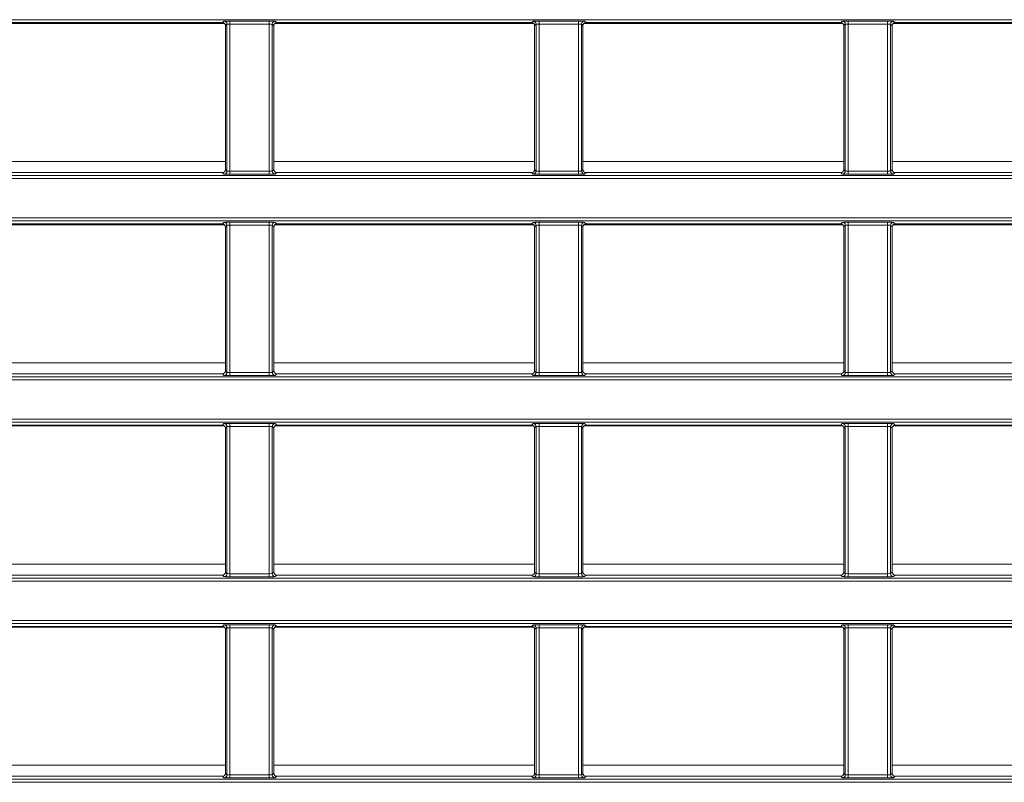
# Model space of a CAD drawing. Header units: millimetres. Extents: x 0 to 1118, y 0 to 864.
# Tile 134 of 256: x 249 to 266, y 414 to 427. Entities that reach past the tile are written whole.
import ezdxf

# ---------------------------------------------------------------- set-up
doc = ezdxf.new("R2010")
doc.units = ezdxf.units.MM

msp = doc.modelspace()

# ---------------------------------------------------------------- linework, layer by layer
at = {"color": 9, "linetype": 'Continuous', "lineweight": 0}
for p, q in [((281.525, 426.635), (231.252, 426.635)), ((252.7602, 426.5857), (252.7856, 426.611)), ((252.8355, 426.561), (252.8102, 426.5357)), ((252.8355, 424.1246), (252.8355, 426.561)), ((252.8855, 426.6127), (253.5373, 426.6127)), ((252.8855, 426.6127), (252.8855, 426.5627)), ((253.5373, 426.5627), (252.8855, 426.5627)), ((252.8855, 426.5627), (252.8855, 424.1229)), ((253.5373, 426.6127), (253.5373, 426.5627)), ((253.5373, 424.1229), (253.5373, 426.5627)), ((253.5873, 426.561), (253.5873, 424.1246)), ((253.6126, 426.5357), (253.5873, 426.561)), ((253.6373, 426.611), (253.6626, 426.5857)), ((257.8852, 426.5857), (257.9106, 426.611)), ((257.9605, 426.561), (257.9352, 426.5357)), ((257.9605, 424.1246), (257.9605, 426.561)), ((258.0105, 426.6127), (258.6623, 426.6127)), ((258.0105, 426.6127), (258.0105, 426.5627)), ((258.6623, 426.5627), (258.0105, 426.5627)), ((258.0105, 426.5627), (258.0105, 424.1229)), ((258.6623, 426.6127), (258.6623, 426.5627)), ((258.6623, 424.1229), (258.6623, 426.5627)), ((258.7123, 426.561), (258.7123, 424.1246)), ((258.7376, 426.5357), (258.7123, 426.561)), ((258.7623, 426.611), (258.7876, 426.5857)), ((263.0102, 426.5857), (263.0356, 426.611)), ((263.0855, 426.561), (263.0602, 426.5357)), ((263.0855, 424.1246), (263.0855, 426.561)), ((263.1355, 426.6127), (263.7873, 426.6127)), ((263.1355, 426.6127), (263.1355, 426.5627)), ((263.7873, 426.5627), (263.1355, 426.5627)), ((263.1355, 426.5627), (263.1355, 424.1229)), ((263.7873, 426.6127), (263.7873, 426.5627)), ((263.7873, 424.1229), (263.7873, 426.5627)), ((263.8373, 426.561), (263.8373, 424.1246)), ((263.8626, 426.5357), (263.8373, 426.561)), ((263.8873, 426.611), (263.9126, 426.5857)), ((248.4876, 424.2827), (252.8102, 424.2827)), ((253.6126, 424.2827), (257.9352, 424.2827)), ((258.7376, 424.2827), (263.0602, 424.2827)), ((263.8626, 424.2827), (268.1852, 424.2827)), ((231.252, 424.0506), (281.525, 424.0506)), ((252.7856, 424.0746), (252.7602, 424.0999)), ((252.8102, 424.1499), (252.8355, 424.1246)), ((252.8855, 424.1229), (252.8855, 424.0729)), ((252.8855, 424.1229), (253.5373, 424.1229)), ((253.5373, 424.0729), (252.8855, 424.0729)), ((253.5373, 424.1229), (253.5373, 424.0729)), ((253.5873, 424.1246), (253.6126, 424.1499)), ((253.6626, 424.0999), (253.6373, 424.0746)), ((257.9106, 424.0746), (257.8852, 424.0999)), ((257.9352, 424.1499), (257.9605, 424.1246)), ((258.0105, 424.1229), (258.6623, 424.1229)), ((258.0105, 424.1229), (258.0105, 424.0729)), ((258.6623, 424.0729), (258.0105, 424.0729)), ((258.6623, 424.1229), (258.6623, 424.0729)), ((258.7123, 424.1246), (258.7376, 424.1499)), ((258.7876, 424.0999), (258.7623, 424.0746)), ((263.0356, 424.0746), (263.0102, 424.0999)), ((263.0602, 424.1499), (263.0855, 424.1246)), ((263.1355, 424.1229), (263.7873, 424.1229)), ((263.1355, 424.1229), (263.1355, 424.0729)), ((263.7873, 424.0729), (263.1355, 424.0729)), ((263.7873, 424.1229), (263.7873, 424.0729)), ((263.8373, 424.1246), (263.8626, 424.1499)), ((263.9126, 424.0999), (263.8873, 424.0746)), ((281.525, 424.0006), (231.252, 424.0006)), ((231.252, 423.3489), (281.525, 423.3489)), ((281.525, 423.2989), (231.252, 423.2989)), ((252.7602, 423.2495), (252.7856, 423.2749)), ((252.8355, 423.2249), (252.8102, 423.1996)), ((252.8355, 420.7885), (252.8355, 423.2249)), ((252.8855, 423.2766), (253.5373, 423.2766)), ((252.8855, 423.2766), (252.8855, 423.2266)), ((253.5373, 423.2266), (252.8855, 423.2266)), ((252.8855, 423.2266), (252.8855, 420.7868)), ((253.5373, 423.2766), (253.5373, 423.2266)), ((253.5373, 420.7868), (253.5373, 423.2266)), ((253.5873, 423.2249), (253.5873, 420.7885)), ((253.6126, 423.1996), (253.5873, 423.2249)), ((253.6373, 423.2749), (253.6626, 423.2495)), ((257.8852, 423.2495), (257.9106, 423.2749)), ((257.9605, 423.2249), (257.9352, 423.1996)), ((257.9605, 420.7885), (257.9605, 423.2249)), ((258.0105, 423.2766), (258.6623, 423.2766)), ((258.0105, 423.2766), (258.0105, 423.2266)), ((258.6623, 423.2266), (258.0105, 423.2266)), ((258.0105, 423.2266), (258.0105, 420.7868)), ((258.6623, 423.2766), (258.6623, 423.2266)), ((258.6623, 420.7868), (258.6623, 423.2266)), ((258.7123, 423.2249), (258.7123, 420.7885)), ((258.7376, 423.1996), (258.7123, 423.2249)), ((258.7623, 423.2749), (258.7876, 423.2495)), ((263.0102, 423.2495), (263.0356, 423.2749)), ((263.0855, 423.2249), (263.0602, 423.1996)), ((263.0855, 420.7885), (263.0855, 423.2249)), ((263.1355, 423.2766), (263.7873, 423.2766)), ((263.1355, 423.2766), (263.1355, 423.2266)), ((263.7873, 423.2266), (263.1355, 423.2266)), ((263.1355, 423.2266), (263.1355, 420.7868)), ((263.7873, 423.2766), (263.7873, 423.2266)), ((263.7873, 420.7868), (263.7873, 423.2266)), ((263.8373, 423.2249), (263.8373, 420.7885)), ((263.8626, 423.1996), (263.8373, 423.2249)), ((263.8873, 423.2749), (263.9126, 423.2495)), ((248.4876, 420.9467), (252.8102, 420.9467)), ((253.6126, 420.9467), (257.9352, 420.9467)), ((258.7376, 420.9467), (263.0602, 420.9467)), ((263.8626, 420.9467), (268.1852, 420.9467)), ((252.8102, 420.8138), (252.8355, 420.7885)), ((252.8855, 420.7868), (252.8855, 420.7368)), ((252.8855, 420.7868), (253.5373, 420.7868)), ((253.5373, 420.7868), (253.5373, 420.7368)), ((253.5873, 420.7885), (253.6126, 420.8138)), ((257.9352, 420.8138), (257.9605, 420.7885)), ((258.0105, 420.7868), (258.0105, 420.7368)), ((258.0105, 420.7868), (258.6623, 420.7868)), ((258.6623, 420.7868), (258.6623, 420.7368)), ((258.7123, 420.7885), (258.7376, 420.8138)), ((263.0602, 420.8138), (263.0855, 420.7885)), ((263.1355, 420.7868), (263.7873, 420.7868)), ((263.1355, 420.7868), (263.1355, 420.7368)), ((263.7873, 420.7868), (263.7873, 420.7368)), ((263.8373, 420.7885), (263.8626, 420.8138)), ((231.252, 420.7145), (281.525, 420.7145)), ((281.525, 420.6645), (231.252, 420.6645)), ((252.7856, 420.7385), (252.7602, 420.7638)), ((253.5373, 420.7368), (252.8855, 420.7368)), ((253.6626, 420.7638), (253.6373, 420.7385)), ((257.9106, 420.7385), (257.8852, 420.7638)), ((258.6623, 420.7368), (258.0105, 420.7368)), ((258.7876, 420.7638), (258.7623, 420.7385)), ((263.0356, 420.7385), (263.0102, 420.7638)), ((263.7873, 420.7368), (263.1355, 420.7368)), ((263.9126, 420.7638), (263.8873, 420.7385)), ((231.252, 420.0128), (281.525, 420.0128)), ((281.525, 419.9628), (231.252, 419.9628)), ((252.7602, 419.9134), (252.7856, 419.9388)), ((252.8355, 419.8888), (252.8102, 419.8634)), ((252.8355, 417.4524), (252.8355, 419.8888)), ((252.8855, 419.9405), (253.5373, 419.9405)), ((252.8855, 419.9405), (252.8855, 419.8905)), ((253.5373, 419.8905), (252.8855, 419.8905)), ((252.8855, 419.8905), (252.8855, 417.4506)), ((253.5373, 419.9405), (253.5373, 419.8905)), ((253.5373, 417.4506), (253.5373, 419.8905)), ((253.5873, 419.8888), (253.5873, 417.4524)), ((253.6126, 419.8634), (253.5873, 419.8888)), ((253.6373, 419.9388), (253.6626, 419.9134)), ((257.8852, 419.9134), (257.9106, 419.9388)), ((257.9605, 419.8888), (257.9352, 419.8634)), ((257.9605, 417.4524), (257.9605, 419.8888)), ((258.0105, 419.9405), (258.6623, 419.9405)), ((258.0105, 419.9405), (258.0105, 419.8905)), ((258.6623, 419.8905), (258.0105, 419.8905)), ((258.0105, 419.8905), (258.0105, 417.4506)), ((258.6623, 419.9405), (258.6623, 419.8905)), ((258.6623, 417.4506), (258.6623, 419.8905)), ((258.7123, 419.8888), (258.7123, 417.4524)), ((258.7376, 419.8634), (258.7123, 419.8888)), ((258.7623, 419.9388), (258.7876, 419.9134)), ((263.0102, 419.9134), (263.0356, 419.9388)), ((263.0855, 419.8888), (263.0602, 419.8634)), ((263.0855, 417.4524), (263.0855, 419.8888)), ((263.1355, 419.9405), (263.7873, 419.9405)), ((263.1355, 419.9405), (263.1355, 419.8905)), ((263.7873, 419.8905), (263.1355, 419.8905)), ((263.1355, 419.8905), (263.1355, 417.4506)), ((263.7873, 419.9405), (263.7873, 419.8905)), ((263.7873, 417.4506), (263.7873, 419.8905)), ((263.8373, 419.8888), (263.8373, 417.4524)), ((263.8626, 419.8634), (263.8373, 419.8888)), ((263.8873, 419.9388), (263.9126, 419.9134)), ((248.4876, 417.6107), (252.8102, 417.6107)), ((253.6126, 417.6107), (257.9352, 417.6107)), ((258.7376, 417.6107), (263.0602, 417.6107)), ((263.8626, 417.6107), (268.1852, 417.6107)), ((231.252, 417.3784), (281.525, 417.3784)), ((252.7856, 417.4024), (252.7602, 417.4277)), ((252.8102, 417.4777), (252.8355, 417.4524)), ((252.8855, 417.4506), (252.8855, 417.4007)), ((252.8855, 417.4506), (253.5373, 417.4506)), ((253.5373, 417.4007), (252.8855, 417.4007)), ((253.5373, 417.4506), (253.5373, 417.4007)), ((253.5873, 417.4524), (253.6126, 417.4777)), ((253.6626, 417.4277), (253.6373, 417.4024)), ((257.9106, 417.4024), (257.8852, 417.4277)), ((257.9352, 417.4777), (257.9605, 417.4524)), ((258.0105, 417.4506), (258.6623, 417.4506)), ((258.0105, 417.4506), (258.0105, 417.4007)), ((258.6623, 417.4007), (258.0105, 417.4007)), ((258.6623, 417.4506), (258.6623, 417.4007)), ((258.7123, 417.4524), (258.7376, 417.4777)), ((258.7876, 417.4277), (258.7623, 417.4024)), ((263.0356, 417.4024), (263.0102, 417.4277)), ((263.0602, 417.4777), (263.0855, 417.4524)), ((263.1355, 417.4506), (263.1355, 417.4007)), ((263.1355, 417.4506), (263.7873, 417.4506)), ((263.7873, 417.4007), (263.1355, 417.4007)), ((263.7873, 417.4506), (263.7873, 417.4007)), ((263.8373, 417.4524), (263.8626, 417.4777)), ((263.9126, 417.4277), (263.8873, 417.4024)), ((281.525, 417.3284), (231.252, 417.3284)), ((231.252, 416.6766), (281.525, 416.6766)), ((281.525, 416.6267), (231.252, 416.6267)), ((252.7602, 416.5773), (252.7856, 416.6027)), ((252.8355, 416.5527), (252.8102, 416.5273)), ((252.8355, 414.1162), (252.8355, 416.5527)), ((252.8855, 416.6044), (253.5373, 416.6044)), ((252.8855, 416.6044), (252.8855, 416.5544)), ((253.5373, 416.5544), (252.8855, 416.5544)), ((252.8855, 416.5544), (252.8855, 414.1145)), ((253.5373, 416.6044), (253.5373, 416.5544)), ((253.5373, 414.1145), (253.5373, 416.5544)), ((253.5873, 416.5527), (253.5873, 414.1162)), ((253.6126, 416.5273), (253.5873, 416.5527)), ((253.6373, 416.6027), (253.6626, 416.5773)), ((257.8852, 416.5773), (257.9106, 416.6027)), ((257.9605, 416.5527), (257.9352, 416.5273)), ((257.9605, 414.1162), (257.9605, 416.5527)), ((258.0105, 416.6044), (258.6623, 416.6044)), ((258.0105, 416.6044), (258.0105, 416.5544)), ((258.6623, 416.5544), (258.0105, 416.5544)), ((258.0105, 416.5544), (258.0105, 414.1145)), ((258.6623, 416.6044), (258.6623, 416.5544)), ((258.6623, 414.1145), (258.6623, 416.5544)), ((258.7123, 416.5527), (258.7123, 414.1162)), ((258.7376, 416.5273), (258.7123, 416.5527)), ((258.7623, 416.6027), (258.7876, 416.5773)), ((263.0102, 416.5773), (263.0356, 416.6027)), ((263.0855, 416.5527), (263.0602, 416.5273)), ((263.0855, 414.1162), (263.0855, 416.5527)), ((263.1355, 416.6044), (263.7873, 416.6044)), ((263.1355, 416.6044), (263.1355, 416.5544)), ((263.7873, 416.5544), (263.1355, 416.5544)), ((263.1355, 416.5544), (263.1355, 414.1145)), ((263.7873, 416.6044), (263.7873, 416.5544)), ((263.7873, 414.1145), (263.7873, 416.5544)), ((263.8373, 416.5527), (263.8373, 414.1162)), ((263.8626, 416.5273), (263.8373, 416.5527)), ((263.8873, 416.6027), (263.9126, 416.5773)), ((248.4876, 414.2747), (252.8102, 414.2747)), ((253.6126, 414.2747), (257.9352, 414.2747)), ((258.7376, 414.2747), (263.0602, 414.2747)), ((263.8626, 414.2747), (268.1852, 414.2747)), ((252.7856, 414.0663), (252.7602, 414.0916)), ((252.8102, 414.1416), (252.8355, 414.1162)), ((252.8855, 414.1145), (252.8855, 414.0645)), ((252.8855, 414.1145), (253.5373, 414.1145)), ((253.5373, 414.1145), (253.5373, 414.0645)), ((253.5873, 414.1162), (253.6126, 414.1416)), ((253.6626, 414.0916), (253.6373, 414.0663)), ((257.9106, 414.0663), (257.8852, 414.0916)), ((257.9352, 414.1416), (257.9605, 414.1162)), ((258.0105, 414.1145), (258.6623, 414.1145)), ((258.0105, 414.1145), (258.0105, 414.0645)), ((258.6623, 414.1145), (258.6623, 414.0645)), ((258.7123, 414.1162), (258.7376, 414.1416)), ((258.7876, 414.0916), (258.7623, 414.0663)), ((263.0356, 414.0663), (263.0102, 414.0916)), ((263.0602, 414.1416), (263.0855, 414.1162)), ((263.1355, 414.1145), (263.7873, 414.1145)), ((263.1355, 414.1145), (263.1355, 414.0645)), ((263.7873, 414.1145), (263.7873, 414.0645)), ((263.8373, 414.1162), (263.8626, 414.1416)), ((263.9126, 414.0916), (263.8873, 414.0663)), ((231.252, 414.0423), (281.525, 414.0423)), ((281.525, 413.9923), (231.252, 413.9923)), ((253.5373, 414.0645), (252.8855, 414.0645)), ((258.6623, 414.0645), (258.0105, 414.0645)), ((263.7873, 414.0645), (263.1355, 414.0645))]:
    msp.add_line(p, q, dxfattribs=at)
at = {"color": 7, "linetype": 'Continuous', "lineweight": 15}
for p, q in [((248.5029, 426.5717), (252.7949, 426.5717)), ((248.5376, 426.5857), (252.7602, 426.5857)), ((252.8102, 426.5357), (252.8102, 424.1499)), ((253.6126, 424.1499), (253.6126, 426.5357)), ((253.6279, 426.5717), (257.9199, 426.5717)), ((253.6626, 426.5857), (257.8852, 426.5857)), ((257.9352, 426.5357), (257.9352, 424.1499)), ((258.7376, 424.1499), (258.7376, 426.5357)), ((258.7529, 426.5717), (263.0449, 426.5717)), ((258.7876, 426.5857), (263.0102, 426.5857)), ((263.0602, 426.5357), (263.0602, 424.1499)), ((263.8626, 424.1499), (263.8626, 426.5357)), ((263.8779, 426.5717), (268.1699, 426.5717)), ((263.9126, 426.5857), (268.1352, 426.5857)), ((248.5376, 424.0999), (252.7602, 424.0999)), ((253.6626, 424.0999), (257.8852, 424.0999)), ((258.7876, 424.0999), (263.0102, 424.0999)), ((263.9126, 424.0999), (268.1352, 424.0999)), ((248.503, 423.2357), (252.7948, 423.2357)), ((248.5376, 423.2495), (252.7602, 423.2495)), ((253.628, 423.2357), (257.9198, 423.2357)), ((253.6626, 423.2495), (257.8852, 423.2495)), ((258.753, 423.2357), (263.0448, 423.2357)), ((258.7876, 423.2495), (263.0102, 423.2495)), ((263.878, 423.2357), (268.1698, 423.2357)), ((263.9126, 423.2495), (268.1352, 423.2495)), ((252.8102, 423.1996), (252.8102, 420.8138)), ((253.6126, 420.8138), (253.6126, 423.1996)), ((257.9352, 423.1996), (257.9352, 420.8138)), ((258.7376, 420.8138), (258.7376, 423.1996)), ((263.0602, 423.1996), (263.0602, 420.8138)), ((263.8626, 420.8138), (263.8626, 423.1996)), ((248.5376, 420.7638), (252.7602, 420.7638)), ((253.6626, 420.7638), (257.8852, 420.7638)), ((258.7876, 420.7638), (263.0102, 420.7638)), ((263.9126, 420.7638), (268.1352, 420.7638)), ((248.5032, 419.8997), (252.7946, 419.8997)), ((248.5376, 419.9134), (252.7602, 419.9134)), ((252.8102, 419.8634), (252.8102, 417.4777)), ((253.6126, 417.4777), (253.6126, 419.8634)), ((253.6282, 419.8997), (257.9196, 419.8997)), ((253.6626, 419.9134), (257.8852, 419.9134)), ((257.9352, 419.8634), (257.9352, 417.4777)), ((258.7376, 417.4777), (258.7376, 419.8634)), ((258.7532, 419.8997), (263.0446, 419.8997)), ((258.7876, 419.9134), (263.0102, 419.9134)), ((263.0602, 419.8634), (263.0602, 417.4777)), ((263.8626, 417.4777), (263.8626, 419.8634)), ((263.8782, 419.8997), (268.1696, 419.8997)), ((263.9126, 419.9134), (268.1352, 419.9134)), ((248.5376, 417.4277), (252.7602, 417.4277)), ((253.6626, 417.4277), (257.8852, 417.4277)), ((258.7876, 417.4277), (263.0102, 417.4277)), ((263.9126, 417.4277), (268.1352, 417.4277)), ((248.5033, 416.5637), (252.7945, 416.5637)), ((248.5376, 416.5773), (252.7602, 416.5773)), ((253.6283, 416.5637), (257.9195, 416.5637)), ((253.6626, 416.5773), (257.8852, 416.5773)), ((258.7533, 416.5637), (263.0445, 416.5637)), ((258.7876, 416.5773), (263.0102, 416.5773)), ((263.8783, 416.5637), (268.1695, 416.5637)), ((263.9126, 416.5773), (268.1352, 416.5773)), ((252.8102, 416.5273), (252.8102, 414.1416)), ((253.6126, 414.1416), (253.6126, 416.5273)), ((257.9352, 416.5273), (257.9352, 414.1416)), ((258.7376, 414.1416), (258.7376, 416.5273)), ((263.0602, 416.5273), (263.0602, 414.1416)), ((263.8626, 414.1416), (263.8626, 416.5273)), ((248.5376, 414.0916), (252.7602, 414.0916)), ((253.6626, 414.0916), (257.8852, 414.0916)), ((258.7876, 414.0916), (263.0102, 414.0916)), ((263.9126, 414.0916), (268.1352, 414.0916))]:
    msp.add_line(p, q, dxfattribs=at)
at = {"color": 9, "linetype": 'Continuous', "lineweight": 0}
for centre, start, end in [((252.7855, 426.561), 0.02044, 89.97956), ((253.6373, 426.561), 90.02044, 179.97956), ((257.9105, 426.561), 0.02044, 89.97956), ((258.7623, 426.561), 90.02044, 179.97956), ((263.0355, 426.561), 0.02044, 89.97956), ((263.8873, 426.561), 90.02044, 179.97956), ((252.7855, 424.1246), 270.02044, 359.97956), ((253.6373, 424.1246), 180.02044, 269.97956), ((257.9105, 424.1246), 270.02044, 359.97956), ((258.7623, 424.1246), 180.02044, 269.97956), ((263.0355, 424.1246), 270.02044, 359.97956), ((263.8873, 424.1246), 180.02044, 269.97956), ((252.7855, 423.2249), 0.02044, 89.97956), ((253.6373, 423.2249), 90.02044, 179.97956), ((257.9105, 423.2249), 0.02044, 89.97956), ((258.7623, 423.2249), 90.02044, 179.97956), ((263.0355, 423.2249), 0.02044, 89.97956), ((263.8873, 423.2249), 90.02044, 179.97956), ((252.7855, 420.7885), 270.02044, 359.97956), ((253.6373, 420.7885), 180.02044, 269.97956), ((257.9105, 420.7885), 270.02044, 359.97956), ((258.7623, 420.7885), 180.02044, 269.97956), ((263.0355, 420.7885), 270.02044, 359.97956), ((263.8873, 420.7885), 180.02044, 269.97956), ((252.7855, 419.8888), 0.02044, 89.97956), ((253.6373, 419.8888), 90.02044, 179.97956), ((257.9105, 419.8888), 0.02044, 89.97956), ((258.7623, 419.8888), 90.02044, 179.97956), ((263.0355, 419.8888), 0.02044, 89.97956), ((263.8873, 419.8888), 90.02044, 179.97956), ((252.7855, 417.4524), 270.02044, 359.97956), ((253.6373, 417.4524), 180.02044, 269.97956), ((257.9105, 417.4524), 270.02044, 359.97956), ((258.7623, 417.4524), 180.02044, 269.97956), ((263.0355, 417.4524), 270.02044, 359.97956), ((263.8873, 417.4524), 180.02044, 269.97956), ((252.7855, 416.5526), 0.02044, 89.97956), ((253.6373, 416.5526), 90.02044, 179.97956), ((257.9105, 416.5526), 0.02044, 89.97956), ((258.7623, 416.5526), 90.02044, 179.97956), ((263.0355, 416.5526), 0.02044, 89.97956), ((263.8873, 416.5526), 90.02044, 179.97956), ((252.7855, 414.1163), 270.02044, 359.97956), ((253.6373, 414.1163), 180.02044, 269.97956), ((257.9105, 414.1163), 270.02044, 359.97956), ((258.7623, 414.1163), 180.02044, 269.97956), ((263.0355, 414.1163), 270.02044, 359.97956), ((263.8873, 414.1163), 180.02044, 269.97956)]:
    msp.add_arc(centre, 0.05, start, end, dxfattribs=at)
at = {"color": 7, "linetype": 'Continuous', "lineweight": 15}
for centre, major_axis, start_param, end_param in [((252.7602, 426.5357), (0.0354, 0.0354), 5.4979394, 7.0684312), ((253.6626, 426.5357), (0.0354, -0.0354), 2.3563468, 3.9268385), ((257.8852, 426.5357), (0.0354, 0.0354), 5.4979394, 7.0684312), ((258.7876, 426.5357), (0.0354, -0.0354), 2.3563468, 3.9268385), ((263.0102, 426.5357), (0.0354, 0.0354), 5.4979394, 7.0684312), ((263.9126, 426.5357), (0.0354, -0.0354), 2.3563468, 3.9268385), ((252.7602, 424.1499), (0.0354, -0.0354), 5.4979394, 7.0684312), ((253.6626, 424.1499), (0.0354, 0.0354), 2.3563468, 3.9268385), ((257.8852, 424.1499), (0.0354, -0.0354), 5.4979394, 7.0684312), ((258.7876, 424.1499), (0.0354, 0.0354), 2.3563468, 3.9268385), ((263.0102, 424.1499), (0.0354, -0.0354), 5.4979394, 7.0684312), ((263.9126, 424.1499), (0.0354, 0.0354), 2.3563468, 3.9268385), ((252.7602, 423.1995), (0.0354, 0.0354), 5.4979394, 7.0684312), ((253.6626, 423.1995), (0.0354, -0.0354), 2.3563468, 3.9268385), ((257.8852, 423.1995), (0.0354, 0.0354), 5.4979394, 7.0684312), ((258.7876, 423.1995), (0.0354, -0.0354), 2.3563468, 3.9268385), ((263.0102, 423.1995), (0.0354, 0.0354), 5.4979394, 7.0684312), ((263.9126, 423.1995), (0.0354, -0.0354), 2.3563468, 3.9268385), ((252.7602, 420.8138), (0.0354, -0.0354), 5.4979394, 7.0684312), ((253.6626, 420.8138), (0.0354, 0.0354), 2.3563468, 3.9268385), ((257.8852, 420.8138), (0.0354, -0.0354), 5.4979394, 7.0684312), ((258.7876, 420.8138), (0.0354, 0.0354), 2.3563468, 3.9268385), ((263.0102, 420.8138), (0.0354, -0.0354), 5.4979394, 7.0684312), ((263.9126, 420.8138), (0.0354, 0.0354), 2.3563468, 3.9268385), ((252.7602, 419.8634), (0.0354, 0.0354), 5.4979394, 7.0684312), ((253.6626, 419.8634), (0.0354, -0.0354), 2.3563468, 3.9268385), ((257.8852, 419.8634), (0.0354, 0.0354), 5.4979394, 7.0684312), ((258.7876, 419.8634), (0.0354, -0.0354), 2.3563468, 3.9268385), ((263.0102, 419.8634), (0.0354, 0.0354), 5.4979394, 7.0684312), ((263.9126, 419.8634), (0.0354, -0.0354), 2.3563468, 3.9268385), ((252.7602, 417.4777), (0.0354, -0.0354), 5.4979394, 7.0684312), ((253.6626, 417.4777), (0.0354, 0.0354), 2.3563468, 3.9268385), ((257.8852, 417.4777), (0.0354, -0.0354), 5.4979394, 7.0684312), ((258.7876, 417.4777), (0.0354, 0.0354), 2.3563468, 3.9268385), ((263.0102, 417.4777), (0.0354, -0.0354), 5.4979394, 7.0684312), ((263.9126, 417.4777), (0.0354, 0.0354), 2.3563468, 3.9268385), ((252.7602, 416.5273), (0.0354, 0.0354), 5.4979394, 7.0684312), ((253.6626, 416.5273), (0.0354, -0.0354), 2.3563468, 3.9268385), ((257.8852, 416.5273), (0.0354, 0.0354), 5.4979394, 7.0684312), ((258.7876, 416.5273), (0.0354, -0.0354), 2.3563468, 3.9268385), ((263.0102, 416.5273), (0.0354, 0.0354), 5.4979394, 7.0684312), ((263.9126, 416.5273), (0.0354, -0.0354), 2.3563468, 3.9268385), ((252.7602, 414.1416), (0.0354, -0.0354), 5.4979394, 7.0684312), ((253.6626, 414.1416), (0.0354, 0.0354), 2.3563468, 3.9268385), ((257.8852, 414.1416), (0.0354, -0.0354), 5.4979394, 7.0684312), ((258.7876, 414.1416), (0.0354, 0.0354), 2.3563468, 3.9268385), ((263.0102, 414.1416), (0.0354, -0.0354), 5.4979394, 7.0684312), ((263.9126, 414.1416), (0.0354, 0.0354), 2.3563468, 3.9268385)]:
    msp.add_ellipse(centre, major_axis=major_axis, ratio=0.9996955, start_param=start_param, end_param=end_param, dxfattribs=at)
at = {"color": 9, "linetype": 'Continuous', "lineweight": 0}
for centre, major_axis, ratio, start_param, end_param in [((252.8855, 426.611), (0.1, 0), 0.0174551, 1.5707963, 3.1241394), ((252.8855, 426.561), (0.05, 0), 0.0349101, 1.5707963, 3.1241394), ((253.5373, 426.611), (0.1, 0), 0.0174551, 0.0174533, 1.5707963), ((253.5373, 426.561), (0.05, 0), 0.0349101, 0.0174533, 1.5707963), ((258.0105, 426.611), (0.1, 0), 0.0174551, 1.5707963, 3.1241394), ((258.0105, 426.561), (0.05, 0), 0.0349101, 1.5707963, 3.1241394), ((258.6623, 426.611), (0.1, 0), 0.0174551, 0.0174533, 1.5707963), ((258.6623, 426.561), (0.05, 0), 0.0349101, 0.0174533, 1.5707963), ((263.1355, 426.611), (0.1, 0), 0.0174551, 1.5707963, 3.1241394), ((263.1355, 426.561), (0.05, 0), 0.0349101, 1.5707963, 3.1241394), ((263.7873, 426.611), (0.1, 0), 0.0174551, 0.0174533, 1.5707963), ((263.7873, 426.561), (0.05, 0), 0.0349101, 0.0174533, 1.5707963), ((252.8855, 424.0746), (0.1, 0), 0.0174551, 3.1590459, 4.712389), ((252.8855, 424.1246), (0.05, 0), 0.0349101, 3.1590459, 4.712389), ((253.5373, 424.1246), (0.05, 0), 0.0349101, 4.712389, 6.265732), ((253.5373, 424.0746), (0.1, 0), 0.0174551, 4.712389, 6.265732), ((258.0105, 424.0746), (0.1, 0), 0.0174551, 3.1590459, 4.712389), ((258.0105, 424.1246), (0.05, 0), 0.0349101, 3.1590459, 4.712389), ((258.6623, 424.1246), (0.05, 0), 0.0349101, 4.712389, 6.265732), ((258.6623, 424.0746), (0.1, 0), 0.0174551, 4.712389, 6.265732), ((263.1355, 424.0746), (0.1, 0), 0.0174551, 3.1590459, 4.712389), ((263.1355, 424.1246), (0.05, 0), 0.0349101, 3.1590459, 4.712389), ((263.7873, 424.1246), (0.05, 0), 0.0349101, 4.712389, 6.265732), ((263.7873, 424.0746), (0.1, 0), 0.0174551, 4.712389, 6.265732), ((252.8855, 423.2748), (0.1, 0), 0.0174551, 1.5707963, 3.1241394), ((252.8855, 423.2248), (0.05, 0), 0.0349101, 1.5707963, 3.1241394), ((253.5373, 423.2748), (0.1, 0), 0.0174551, 0.0174533, 1.5707963), ((253.5373, 423.2248), (0.05, 0), 0.0349101, 0.0174533, 1.5707963), ((258.0105, 423.2748), (0.1, 0), 0.0174551, 1.5707963, 3.1241394), ((258.0105, 423.2248), (0.05, 0), 0.0349101, 1.5707963, 3.1241394), ((258.6623, 423.2748), (0.1, 0), 0.0174551, 0.0174533, 1.5707963), ((258.6623, 423.2248), (0.05, 0), 0.0349101, 0.0174533, 1.5707963), ((263.1355, 423.2748), (0.1, 0), 0.0174551, 1.5707963, 3.1241394), ((263.1355, 423.2248), (0.05, 0), 0.0349101, 1.5707963, 3.1241394), ((263.7873, 423.2748), (0.1, 0), 0.0174551, 0.0174533, 1.5707963), ((263.7873, 423.2248), (0.05, 0), 0.0349101, 0.0174533, 1.5707963), ((252.8855, 420.7885), (0.05, 0), 0.0349101, 3.1590459, 4.712389), ((253.5373, 420.7885), (0.05, 0), 0.0349101, 4.712389, 6.265732), ((258.0105, 420.7885), (0.05, 0), 0.0349101, 3.1590459, 4.712389), ((258.6623, 420.7885), (0.05, 0), 0.0349101, 4.712389, 6.265732), ((263.1355, 420.7885), (0.05, 0), 0.0349101, 3.1590459, 4.712389), ((263.7873, 420.7885), (0.05, 0), 0.0349101, 4.712389, 6.265732), ((252.8855, 420.7385), (0.1, 0), 0.0174551, 3.1590459, 4.712389), ((253.5373, 420.7385), (0.1, 0), 0.0174551, 4.712389, 6.265732), ((258.0105, 420.7385), (0.1, 0), 0.0174551, 3.1590459, 4.712389), ((258.6623, 420.7385), (0.1, 0), 0.0174551, 4.712389, 6.265732), ((263.1355, 420.7385), (0.1, 0), 0.0174551, 3.1590459, 4.712389), ((263.7873, 420.7385), (0.1, 0), 0.0174551, 4.712389, 6.265732), ((252.8855, 419.9387), (0.1, 0), 0.0174551, 1.5707963, 3.1241394), ((252.8855, 419.8887), (0.05, 0), 0.0349101, 1.5707963, 3.1241394), ((253.5373, 419.9387), (0.1, 0), 0.0174551, 0.0174533, 1.5707963), ((253.5373, 419.8887), (0.05, 0), 0.0349101, 0.0174533, 1.5707963), ((258.0105, 419.9387), (0.1, 0), 0.0174551, 1.5707963, 3.1241394), ((258.0105, 419.8887), (0.05, 0), 0.0349101, 1.5707963, 3.1241394), ((258.6623, 419.9387), (0.1, 0), 0.0174551, 0.0174533, 1.5707963), ((258.6623, 419.8887), (0.05, 0), 0.0349101, 0.0174533, 1.5707963), ((263.1355, 419.9387), (0.1, 0), 0.0174551, 1.5707963, 3.1241394), ((263.1355, 419.8887), (0.05, 0), 0.0349101, 1.5707963, 3.1241394), ((263.7873, 419.9387), (0.1, 0), 0.0174551, 0.0174533, 1.5707963), ((263.7873, 419.8887), (0.05, 0), 0.0349101, 0.0174533, 1.5707963), ((252.8855, 417.4024), (0.1, 0), 0.0174551, 3.1590459, 4.712389), ((252.8855, 417.4524), (0.05, 0), 0.0349101, 3.1590459, 4.712389), ((253.5373, 417.4524), (0.05, 0), 0.0349101, 4.712389, 6.265732), ((253.5373, 417.4024), (0.1, 0), 0.0174551, 4.712389, 6.265732), ((258.0105, 417.4024), (0.1, 0), 0.0174551, 3.1590459, 4.712389), ((258.0105, 417.4524), (0.05, 0), 0.0349101, 3.1590459, 4.712389), ((258.6623, 417.4524), (0.05, 0), 0.0349101, 4.712389, 6.265732), ((258.6623, 417.4024), (0.1, 0), 0.0174551, 4.712389, 6.265732), ((263.1355, 417.4024), (0.1, 0), 0.0174551, 3.1590459, 4.712389), ((263.1355, 417.4524), (0.05, 0), 0.0349101, 3.1590459, 4.712389), ((263.7873, 417.4524), (0.05, 0), 0.0349101, 4.712389, 6.265732), ((263.7873, 417.4024), (0.1, 0), 0.0174551, 4.712389, 6.265732), ((252.8855, 416.6026), (0.1, 0), 0.0174551, 1.5707963, 3.1241394), ((252.8855, 416.5526), (0.05, 0), 0.0349101, 1.5707963, 3.1241394), ((253.5373, 416.6026), (0.1, 0), 0.0174551, 0.0174533, 1.5707963), ((253.5373, 416.5526), (0.05, 0), 0.0349101, 0.0174533, 1.5707963), ((258.0105, 416.6026), (0.1, 0), 0.0174551, 1.5707963, 3.1241394), ((258.0105, 416.5526), (0.05, 0), 0.0349101, 1.5707963, 3.1241394), ((258.6623, 416.6026), (0.1, 0), 0.0174551, 0.0174533, 1.5707963), ((258.6623, 416.5526), (0.05, 0), 0.0349101, 0.0174533, 1.5707963), ((263.1355, 416.6026), (0.1, 0), 0.0174551, 1.5707963, 3.1241394), ((263.1355, 416.5526), (0.05, 0), 0.0349101, 1.5707963, 3.1241394), ((263.7873, 416.6026), (0.1, 0), 0.0174551, 0.0174533, 1.5707963), ((263.7873, 416.5526), (0.05, 0), 0.0349101, 0.0174533, 1.5707963), ((252.8855, 414.1163), (0.05, 0), 0.0349101, 3.1590459, 4.712389), ((253.5373, 414.1163), (0.05, 0), 0.0349101, 4.712389, 6.265732), ((258.0105, 414.1163), (0.05, 0), 0.0349101, 3.1590459, 4.712389), ((258.6623, 414.1163), (0.05, 0), 0.0349101, 4.712389, 6.265732), ((263.1355, 414.1163), (0.05, 0), 0.0349101, 3.1590459, 4.712389), ((263.7873, 414.1163), (0.05, 0), 0.0349101, 4.712389, 6.265732), ((252.8855, 414.0663), (0.1, 0), 0.0174551, 3.1590459, 4.712389), ((253.5373, 414.0663), (0.1, 0), 0.0174551, 4.712389, 6.265732), ((258.0105, 414.0663), (0.1, 0), 0.0174551, 3.1590459, 4.712389), ((258.6623, 414.0663), (0.1, 0), 0.0174551, 4.712389, 6.265732), ((263.1355, 414.0663), (0.1, 0), 0.0174551, 3.1590459, 4.712389), ((263.7873, 414.0663), (0.1, 0), 0.0174551, 4.712389, 6.265732)]:
    msp.add_ellipse(centre, major_axis=major_axis, ratio=ratio, start_param=start_param, end_param=end_param, dxfattribs=at)

doc.saveas('drawing.dxf')
